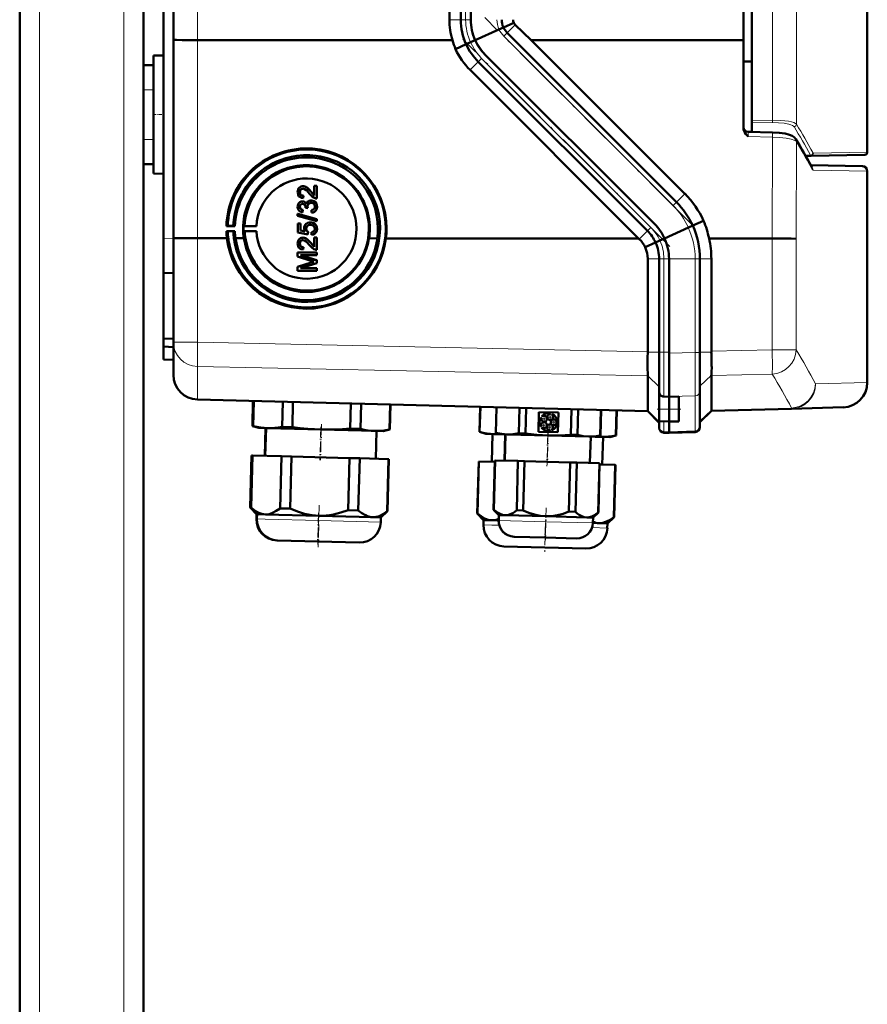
# Model space of a CAD drawing. Extents: x -1976 to 2357, y -1877 to 748.
# Tile 49 of 61: x 597 to 768, y 23 to 221. Entities that reach past the tile are written whole.
import ezdxf

# ---------------------------------------------------------------- set-up
doc = ezdxf.new("R2010")
doc.units = 0
doc.linetypes.add('DASHDOT', pattern=[18.5, 12, -3, 0.5, -3])

msp = doc.modelspace()

# ---------------------------------------------------------------- linework, layer by layer
at = {"color": 7, "linetype": 'DASHDOT', "lineweight": 18}
for p, q in [((600.57, -517.93), (600.57, 442.07)), ((617.57, -517.93), (617.57, 442.07)), ((732.17, 179.89), (690.38, 221.68)), ((727.75, 175.47), (685.96, 217.26))]:
    msp.add_line(p, q, dxfattribs=at)
at = {"color": 7, "lineweight": 50}
for p, q in [((596.57, -185.78), (596.57, 362.07)), ((744.28, 333.29), (744.28, 200.88)), ((621.57, 212.07), (621.57, 322.07)), ((627.57, 217.16), (627.57, 316.99)), ((742.56, 217.06), (742.56, 317.09)), ((683.27, 221.22), (683.27, 312.93)), ((685.57, 312.93), (685.57, 221.22)), ((687.57, 312.93), (687.57, 221.22)), ((625.57, 177.14), (625.57, 266.14)), ((767.57, 265.58), (767.57, 194.46)), ((696.23, 220.61), (694.14, 219.66)), ((693.26, 219.26), (688.45, 217.08)), ((694.14, 219.66), (693.26, 219.26)), ((729.05, 184.42), (694.91, 218.57)), ((699.78, 217.07), (696.54, 220.19)), ((627.57, 177.17), (627.57, 217.16)), ((683.88, 217.08), (632.43, 217.09)), ((686.65, 216.25), (687.53, 216.65)), ((687.53, 216.65), (688.47, 217.07)), ((742.56, 217.06), (699.78, 217.07)), ((730.74, 186.11), (699.78, 217.07)), ((742.56, 217.06), (742.56, 199.34)), ((684.51, 215.27), (686.65, 216.25)), ((623.57, 213.97), (625.57, 214.02)), ((623.57, 213.97), (625.57, 214.02)), ((623.57, 190.18), (623.57, 213.97)), ((723.22, 178.59), (689.08, 212.73)), ((724.63, 180), (690.49, 214.15)), ((724.64, 180), (690.49, 214.15)), ((744.28, 212.76), (742.56, 212.77)), ((621.57, 212.07), (623.57, 212.07)), ((621.57, 207.07), (621.57, 212.07)), ((623.57, 207.07), (623.57, 212.07)), ((721.41, 177.08), (687.42, 211.07)), ((621.57, 207.07), (621.57, 197.07)), ((623.57, 207.07), (623.57, 197.07)), ((744.28, 200.39), (744.28, 200.88)), ((744.28, 198.58), (744.28, 200.39)), ((621.57, 192.07), (621.57, 197.07)), ((623.57, 192.07), (623.57, 197.07)), ((743.54, 198.6), (744.28, 198.58)), ((743.54, 198.6), (748.45, 198.48)), ((756.22, 193.77), (755.11, 193.75)), ((767.07, 193.96), (756.22, 193.77)), ((621.57, -141.33), (621.57, 192.07)), ((621.57, 192.07), (623.57, 192.07)), ((756.15, 191.84), (766.58, 191.66)), ((623.57, 190.18), (625.57, 190.13)), ((767.56, 147.99), (767.56, 190.66)), ((653.36, 187.56), (653.37, 187.56)), ((653.71, 187.61), (653.71, 187.61)), ((656, 185.77), (656, 187.66)), ((656, 187.66), (656.49, 187.66)), ((656, 187.66), (656.01, 187.66)), ((656.01, 187.66), (656.5, 187.66)), ((656.49, 187.66), (656.49, 185.14)), ((656.49, 187.66), (656.5, 187.66)), ((656.5, 187.66), (656.5, 185.14)), ((653.09, 186.41), (653.1, 186.42)), ((653.78, 185.68), (653.73, 185.19)), ((653.73, 185.19), (653.74, 185.19)), ((653.79, 185.69), (653.74, 185.19)), ((653.78, 185.68), (653.79, 185.69)), ((655.29, 186.54), (656, 185.78)), ((655.29, 186.54), (655.29, 186.54)), ((656.49, 185.14), (656.5, 185.14)), ((653.09, 183.47), (653.1, 183.47)), ((653.34, 184.5), (653.34, 184.51)), ((653.62, 184.55), (653.63, 184.55)), ((653.68, 182.82), (653.63, 182.33)), ((653.69, 182.82), (653.64, 182.33)), ((653.68, 182.82), (653.69, 182.82)), ((654.22, 183.26), (654.23, 183.33)), ((654.67, 183.21), (654.22, 183.26)), ((654.62, 183.53), (654.62, 183.53)), ((654.67, 183.21), (654.68, 183.21)), ((654.97, 184.69), (654.98, 184.69)), ((655.34, 184.75), (655.34, 184.75)), ((656.54, 183.47), (656.55, 183.48)), ((652.64, 182.04), (652.65, 182.05)), ((652.64, 182.04), (656.49, 180.96)), ((652.64, 181.63), (652.64, 182.04)), ((656.49, 180.55), (652.64, 181.63)), ((652.65, 182.05), (656.5, 180.96)), ((653.63, 182.33), (653.64, 182.33)), ((655.46, 182.28), (655.41, 182.77)), ((655.41, 182.77), (655.42, 182.77)), ((655.76, 182.34), (655.77, 182.34)), ((656.49, 180.96), (656.49, 180.55)), ((656.49, 180.96), (656.5, 180.96)), ((656.5, 180.96), (656.5, 180.55)), ((638.26, 179.57), (638.54, 179.63)), ((639.98, 179.57), (638.26, 179.57)), ((638.54, 179.63), (639.65, 179.61)), ((639.65, 179.61), (639.98, 179.57)), ((641.7, 179.56), (641.95, 179.62)), ((644.32, 179.56), (641.7, 179.56)), ((641.95, 179.62), (644.32, 179.56)), ((652.69, 180.1), (652.7, 180.11)), ((652.69, 180.1), (653.19, 180.1)), ((652.69, 178.28), (652.69, 180.1)), ((652.7, 180.11), (653.19, 180.11)), ((653.19, 180.11), (653.19, 178.68)), ((653.19, 180.1), (653.19, 180.11)), ((653.19, 180.1), (653.19, 178.68)), ((654.37, 179.03), (654.38, 179.04)), ((654.71, 180.23), (654.72, 180.23)), ((655.17, 180.3), (655.18, 180.3)), ((656.08, 180.01), (656.08, 180.01)), ((656.49, 180.55), (656.5, 180.55)), ((656.54, 179.03), (656.55, 179.03)), ((731.46, 179.27), (726.65, 177.08)), ((732.34, 179.66), (731.46, 179.26)), ((734.52, 180.65), (732.35, 179.66)), ((625.57, 170.14), (625.57, 177.14)), ((627.57, 156.11), (627.57, 177.17)), ((632.43, 177.11), (638.38, 177.11)), ((638.54, 178.54), (638.27, 178.56)), ((638.27, 178.56), (639.98, 178.56)), ((639.65, 178.54), (638.54, 178.54)), ((639.98, 178.56), (639.65, 178.54)), ((641.79, 177.1), (640.1, 177.1)), ((641.95, 178.55), (641.7, 178.56)), ((641.7, 178.56), (644.32, 178.56)), ((644.32, 178.56), (641.95, 178.55)), ((654.67, 177.88), (652.69, 178.28)), ((653.19, 178.68), (654.18, 178.49)), ((653.19, 178.68), (654.18, 178.48)), ((653.19, 178.68), (653.19, 178.68)), ((653.36, 177.19), (653.37, 177.19)), ((653.71, 177.24), (653.71, 177.24)), ((654.72, 178.37), (654.67, 177.88)), ((654.67, 177.88), (654.68, 177.88)), ((654.73, 178.38), (654.68, 177.88)), ((654.72, 178.37), (654.73, 178.38)), ((655.46, 177.83), (655.41, 178.33)), ((655.41, 178.33), (655.42, 178.33)), ((655.78, 177.9), (655.79, 177.9)), ((656, 175.4), (656, 177.29)), ((656, 177.29), (656.49, 177.29)), ((656, 177.29), (656.01, 177.29)), ((656.01, 177.29), (656.5, 177.29)), ((656.49, 177.29), (656.49, 174.77)), ((656.49, 177.29), (656.5, 177.29)), ((656.5, 177.29), (656.5, 174.77)), ((668.73, 177.09), (667.03, 177.1)), ((670.44, 177.09), (684.86, 177.09)), ((684.86, 177.09), (721.41, 177.08)), ((721.56, 176.93), (721.41, 177.08)), ((725.74, 176.65), (726.68, 177.07)), ((735.63, 177.07), (748.38, 177.07)), ((653.09, 176.04), (653.1, 176.05)), ((653.78, 175.31), (653.73, 174.82)), ((653.79, 175.32), (653.74, 174.82)), ((653.78, 175.31), (653.79, 175.32)), ((655.29, 176.17), (656, 175.41)), ((655.29, 176.17), (655.29, 176.17)), ((722.75, 175.29), (724.85, 176.25)), ((724.85, 176.25), (725.74, 176.65)), ((652.64, 174.23), (656.49, 174.23)), ((652.64, 173.42), (652.64, 174.23)), ((652.64, 174.23), (652.65, 174.23)), ((655.3, 172.56), (652.64, 173.42)), ((652.65, 174.23), (656.5, 174.23)), ((653.24, 173.69), (656.5, 172.66)), ((653.24, 173.68), (656.49, 172.65)), ((656.49, 173.68), (653.24, 173.68)), ((653.73, 174.82), (653.74, 174.82)), ((656.49, 174.77), (656.5, 174.77)), ((656.49, 174.23), (656.49, 173.68)), ((656.49, 174.23), (656.5, 174.23)), ((656.49, 173.68), (656.5, 173.68)), ((656.5, 174.23), (656.5, 173.68)), ((723.27, 154.22), (723.27, 172.93)), ((725.57, 154.13), (725.57, 172.93)), ((727.56, 153.93), (727.56, 172.93)), ((727.57, 154.13), (727.57, 172.93)), ((733.81, 154.08), (733.81, 172.93)), ((736.1, 154.31), (736.1, 172.93)), ((652.64, 171.34), (655.35, 172.2)), ((652.64, 170.52), (652.64, 171.34)), ((652.64, 171.34), (652.65, 171.34)), ((652.65, 171.34), (655.35, 172.2)), ((656.49, 172.09), (653.24, 171.07)), ((653.24, 171.07), (656.5, 171.07)), ((653.24, 171.07), (656.49, 171.06)), ((656.49, 172.65), (656.5, 172.66)), ((656.49, 172.65), (656.49, 172.09)), ((656.49, 172.09), (656.5, 172.09)), ((656.49, 171.06), (656.5, 171.07)), ((656.49, 171.06), (656.49, 170.52)), ((656.5, 172.66), (656.5, 172.09)), ((656.5, 171.07), (656.5, 170.52)), ((627.57, 170.07), (625.57, 170.14)), ((625.57, 170.14), (625.57, 156.84)), ((656.49, 170.52), (652.64, 170.52)), ((656.49, 170.52), (656.5, 170.52)), ((625.57, 156.84), (627.57, 156.87)), ((625.57, 156.84), (625.57, 155.24)), ((625.57, 152.64), (625.57, 155.24)), ((625.57, 155.24), (627.57, 155.14)), ((627.57, 149.56), (627.57, 156.11)), ((723.27, 154.22), (723.26, 154.13)), ((725.57, 151.53), (725.57, 154.13)), ((727.56, 145.17), (727.56, 153.93)), ((727.57, 145.12), (727.57, 154.13)), ((733.81, 146.29), (733.81, 154.08)), ((736.1, 154.31), (736.1, 154.13)), ((625.57, 152.64), (627.57, 152.57)), ((725.57, 149.09), (725.57, 151.53)), ((723.26, 149.37), (723.27, 149.35)), ((723.27, 149.35), (723.27, 142.32)), ((725.57, 147.22), (725.57, 149.09)), ((736.1, 142.43), (736.1, 149.44)), ((725.57, 146.17), (725.57, 147.22)), ((725.57, 142.62), (725.57, 146.17)), ((726.53, 145.15), (727.57, 145.12)), ((727.56, 145.12), (729.56, 145.18)), ((727.56, 145.12), (727.56, 145.17)), ((727.56, 145.12), (727.56, 142.62)), ((727.57, 142.62), (727.57, 145.12)), ((729.56, 142.62), (729.56, 145.18)), ((733.81, 139.22), (733.81, 146.29)), ((723.27, 142.19), (632.43, 144.57)), ((643.5, 139.22), (643.63, 144.27)), ((643.5, 139.22), (643.63, 144.27)), ((643.5, 139.22), (643.63, 144.27)), ((643.55, 139.22), (643.69, 144.27)), ((643.56, 139.22), (643.69, 144.27)), ((643.61, 139.22), (643.74, 144.27)), ((643.62, 139.22), (643.75, 144.27)), ((643.67, 139.22), (643.8, 144.27)), ((649.51, 139.07), (649.65, 144.11)), ((651.57, 139.01), (651.7, 144.06)), ((663.26, 138.71), (663.39, 143.76)), ((665.31, 138.65), (665.44, 143.7)), ((671.16, 138.5), (671.29, 143.55)), ((671.21, 138.5), (671.34, 143.55)), ((689.31, 138.02), (689.44, 143.07)), ((689.36, 138.02), (689.5, 143.07)), ((692.59, 137.87), (692.73, 142.99)), ((692.62, 137.87), (692.75, 142.99)), ((692.65, 137.87), (692.78, 142.99)), ((697.23, 137.75), (697.37, 142.87)), ((698.58, 137.71), (698.71, 142.83)), ((701.2, 138.08), (701.3, 142.04)), ((701.3, 142.04), (705.26, 141.94)), ((701.92, 141.24), (702.03, 141.16)), ((703.61, 141.63), (703.66, 141.76)), ((704, 141.64), (703.95, 141.51)), ((705.26, 141.94), (705.16, 137.98)), ((707.75, 137.47), (707.89, 142.59)), ((709.1, 137.44), (709.23, 142.55)), ((713.68, 137.32), (713.82, 142.43)), ((713.71, 137.32), (713.85, 142.43)), ((716.85, 137.3), (716.98, 142.35)), ((716.9, 137.3), (717.04, 142.35)), ((723.27, 142.19), (725.57, 139.89)), ((725.57, 142.62), (725.57, 140.19)), ((727.56, 140.12), (727.56, 142.62)), ((727.57, 140.12), (727.57, 142.62)), ((729.56, 142.62), (729.56, 140.16)), ((736.1, 142.3), (733.81, 140.01)), ((736.1, 142.3), (752.3, 142.72)), ((736.1, 142.43), (736.1, 142.42)), ((762.69, 143), (752.3, 142.72)), ((644.79, 138.84), (643.5, 139.22)), ((643.5, 139.22), (643.55, 139.22)), ((644.79, 138.84), (643.5, 139.22)), ((643.6, 139.21), (643.55, 139.22)), ((643.56, 139.22), (643.61, 139.22)), ((644.85, 138.84), (643.56, 139.22)), ((643.65, 139.21), (643.61, 139.22)), ((643.62, 139.22), (643.67, 139.22)), ((644.91, 138.84), (643.62, 139.22)), ((701.65, 139.14), (701.77, 139.22)), ((701.81, 140.87), (701.7, 140.96)), ((705.01, 139.78), (704.88, 139.79)), ((704.89, 140.15), (705.02, 140.14)), ((725.57, 139.07), (725.57, 140.19)), ((725.57, 140.19), (727.57, 140.12)), ((729.56, 140.16), (727.56, 140.12)), ((727.56, 138.06), (727.56, 140.12)), ((727.57, 138.06), (727.57, 140.12)), ((733.81, 139.01), (733.81, 139.22)), ((644.85, 138.84), (644.79, 138.84)), ((644.91, 138.84), (644.85, 138.84)), ((646.58, 138.79), (644.91, 138.84)), ((646.14, 138.8), (645.99, 133.21)), ((646.14, 138.8), (646, 133.21)), ((646.14, 138.8), (646, 133.21)), ((646.2, 138.8), (646.05, 133.21)), ((646.26, 138.8), (646.11, 133.2)), ((657.4, 138.51), (646.58, 138.79)), ((649.51, 139.07), (651.57, 139.01)), ((668.23, 138.23), (657.4, 138.51)), ((663.26, 138.71), (665.31, 138.65)), ((669.9, 138.18), (668.23, 138.23)), ((668.55, 138.22), (668.4, 132.62)), ((669.9, 138.18), (671.21, 138.5)), ((671.16, 138.5), (671.21, 138.5)), ((689.31, 138.02), (689.36, 138.02)), ((690.6, 137.64), (689.31, 138.02)), ((692.28, 137.6), (690.6, 137.64)), ((691.95, 137.61), (691.81, 132.01)), ((693.66, 137.56), (692.28, 137.6)), ((692.59, 137.87), (692.62, 137.87)), ((693.63, 137.56), (692.59, 137.87)), ((692.62, 137.87), (692.65, 137.87)), ((693.66, 137.56), (692.62, 137.87)), ((693.66, 137.56), (693.63, 137.56)), ((694.93, 137.53), (693.66, 137.56)), ((694.53, 137.54), (694.39, 132.24)), ((694.56, 137.54), (694.42, 132.24)), ((703.16, 137.31), (694.93, 137.53)), ((697.23, 137.75), (698.58, 137.71)), ((705.16, 137.98), (701.2, 138.08)), ((701.97, 138.93), (701.85, 138.85)), ((711.38, 137.1), (703.16, 137.31)), ((703.57, 138.24), (703.53, 138.38)), ((703.87, 138.48), (703.91, 138.34)), ((707.75, 137.47), (709.1, 137.44)), ((712.65, 137.06), (713.71, 137.32)), ((713.68, 137.32), (713.71, 137.32)), ((715.59, 136.99), (716.9, 137.3)), ((716.85, 137.3), (716.9, 137.3)), ((725.57, 138.86), (725.57, 139.07)), ((726.53, 137.86), (727.57, 137.82)), ((727.56, 137.83), (727.56, 138.06)), ((732.85, 138.01), (727.56, 137.83)), ((727.57, 137.82), (727.57, 138.06)), ((712.65, 137.06), (711.38, 137.1)), ((711.76, 137.09), (711.62, 131.79)), ((713.92, 137.03), (712.66, 137.06)), ((715.59, 136.99), (713.92, 137.03)), ((714.25, 137.02), (714.1, 131.42)), ((643.07, 122.77), (643.35, 133.28)), ((643.07, 122.77), (643.35, 133.28)), ((643.07, 122.77), (643.35, 133.28)), ((643.4, 133.27), (643.12, 122.77)), ((643.13, 122.77), (643.4, 133.27)), ((643.46, 133.27), (643.18, 122.77)), ((643.19, 122.77), (643.46, 133.27)), ((643.51, 133.27), (643.24, 122.77)), ((643.4, 133.27), (643.35, 133.28)), ((643.46, 133.27), (643.4, 133.27)), ((643.4, 133.27), (643.4, 133.27)), ((643.51, 133.27), (643.46, 133.27)), ((643.51, 133.27), (649.36, 133.12)), ((649.36, 133.12), (649.08, 122.61)), ((651.41, 133.06), (649.36, 133.12)), ((651.41, 133.06), (651.14, 122.56)), ((651.41, 133.06), (663.1, 132.76)), ((663.1, 132.76), (662.83, 122.25)), ((665.16, 132.71), (663.1, 132.76)), ((665.16, 132.71), (664.88, 122.2)), ((665.16, 132.71), (671, 132.55)), ((671, 132.55), (670.73, 122.05)), ((670.78, 122.05), (671.05, 132.55)), ((671.05, 132.55), (671, 132.55)), ((688.88, 121.57), (689.16, 132.08)), ((689.21, 132.08), (688.93, 121.57)), ((689.21, 132.08), (689.16, 132.08)), ((689.21, 132.08), (692.44, 131.99)), ((692.18, 122.33), (692.45, 132.29)), ((692.21, 122.33), (692.47, 132.29)), ((692.5, 132.29), (692.24, 122.33)), ((692.47, 132.29), (692.45, 132.29)), ((692.5, 132.29), (692.47, 132.29)), ((692.5, 132.29), (697.09, 132.17)), ((697.09, 132.17), (696.83, 122.21)), ((698.43, 132.13), (697.09, 132.17)), ((698.43, 132.13), (698.17, 122.18)), ((698.43, 132.13), (707.61, 131.89)), ((707.61, 131.89), (707.35, 121.94)), ((708.95, 131.86), (707.61, 131.89)), ((708.95, 131.86), (708.69, 121.9)), ((708.95, 131.86), (713.54, 131.74)), ((713.54, 131.74), (713.28, 121.78)), ((713.31, 121.78), (713.57, 131.74)), ((713.57, 131.74), (713.54, 131.74)), ((713.56, 131.44), (716.7, 131.36)), ((716.7, 131.36), (716.42, 120.85)), ((716.47, 120.85), (716.75, 131.35)), ((716.75, 131.35), (716.7, 131.36)), ((644.34, 121.44), (643.07, 122.77)), ((643.07, 122.77), (643.12, 122.77)), ((644.34, 121.44), (643.07, 122.77)), ((644.34, 121.44), (643.07, 122.77)), ((643.16, 122.73), (643.12, 122.77)), ((643.13, 122.77), (643.18, 122.77)), ((644.39, 121.44), (643.13, 122.77)), ((643.22, 122.73), (643.18, 122.77)), ((643.19, 122.77), (643.24, 122.77)), ((644.45, 121.43), (643.19, 122.77)), ((644.34, 121.44), (644.31, 120.49)), ((644.34, 121.44), (644.31, 120.49)), ((644.34, 121.44), (644.31, 120.49)), ((644.4, 121.44), (644.34, 121.44)), ((644.39, 121.44), (644.37, 120.48)), ((644.45, 121.43), (644.39, 121.44)), ((644.45, 121.43), (644.43, 120.48)), ((646.13, 121.39), (644.45, 121.43)), ((656.95, 121.11), (646.13, 121.39)), ((649.08, 122.61), (651.14, 122.56)), ((662.83, 122.25), (664.88, 122.2)), ((669.44, 120.78), (670.78, 122.05)), ((670.73, 122.05), (670.78, 122.05)), ((688.88, 121.57), (688.93, 121.57)), ((690.15, 120.24), (688.88, 121.57)), ((692.18, 122.33), (692.21, 122.33)), ((693.21, 121.26), (692.18, 122.33)), ((692.21, 122.33), (692.24, 122.33)), ((693.23, 121.26), (692.21, 122.33)), ((693.21, 121.26), (693.18, 120.17)), ((693.23, 121.26), (693.21, 120.17)), ((693.23, 121.26), (693.21, 121.26)), ((694.51, 121.22), (693.23, 121.26)), ((702.73, 121.01), (694.51, 121.22)), ((696.83, 122.21), (698.17, 122.18)), ((707.35, 121.94), (708.69, 121.9)), ((712.23, 120.76), (713.31, 121.78)), ((713.28, 121.78), (713.31, 121.78)), ((667.77, 120.82), (656.95, 121.11)), ((669.44, 120.78), (667.77, 120.82)), ((669.44, 120.78), (669.42, 119.83)), ((690.15, 120.24), (690.12, 119.29)), ((691.82, 120.19), (690.15, 120.24)), ((693.18, 120.16), (691.82, 120.19)), ((710.96, 120.79), (702.73, 121.01)), ((712.23, 120.76), (710.96, 120.79)), ((712.23, 120.76), (712.2, 119.67)), ((713.46, 119.63), (712.2, 119.66)), ((715.14, 119.58), (713.46, 119.63)), ((715.14, 119.58), (715.11, 118.63)), ((715.14, 119.58), (716.47, 120.85)), ((716.42, 120.85), (716.47, 120.85)), ((648.5, 116.14), (648.44, 116.14)), ((648.55, 116.13), (648.5, 116.14)), ((665.07, 115.7), (648.56, 116.13)), ((696.32, 116.88), (696.29, 116.88)), ((702.62, 116.72), (696.32, 116.88)), ((708.92, 116.55), (702.62, 116.72)), ((710.76, 114.5), (694.25, 114.94))]:
    msp.add_line(p, q, dxfattribs=at)
at = {"color": 7, "lineweight": 18}
for p, q in [((600.57, -185.78), (600.57, 362.07)), ((617.57, -185.78), (617.57, 362.07)), ((753.27, 334.05), (753.27, 200.12)), ((748.41, 200.94), (748.41, 333.23)), ((632.43, 217.09), (632.43, 317.06)), ((686.53, 312.93), (686.53, 221.22)), ((683.27, 221.22), (685.57, 221.22)), ((686.53, 221.22), (685.57, 221.22)), ((686.53, 221.22), (687.57, 221.22)), ((694.14, 219.66), (694.14, 219.66)), ((694.23, 217.88), (694.91, 218.57)), ((696.54, 220.19), (694.91, 218.57)), ((632.43, 177.11), (632.43, 217.09)), ((728.37, 183.74), (694.23, 217.88)), ((686.65, 216.25), (686.65, 216.25)), ((687.42, 211.07), (689.08, 212.73)), ((689.76, 213.41), (689.08, 212.73)), ((723.9, 179.27), (689.76, 213.41)), ((621.57, 207.07), (623.57, 207.07)), ((744.28, 200.88), (748.41, 200.94)), ((748.41, 200.45), (744.28, 200.39)), ((621.57, 197.07), (623.57, 197.07)), ((748.45, 197.51), (743.54, 197.63)), ((748.38, 177.07), (748.45, 197.51)), ((753.27, 196.62), (753.2, 177)), ((756.09, 193.89), (755.04, 193.88)), ((756.71, 194.27), (767.57, 194.46)), ((756.35, 191.47), (756.34, 191.5)), ((767.56, 190.66), (756.63, 190.85)), ((730.74, 186.11), (729.05, 184.42)), ((728.37, 183.74), (729.05, 184.42)), ((723.9, 179.27), (723.22, 178.59)), ((732.35, 179.66), (732.34, 179.66)), ((625.57, 177.14), (627.57, 177.07)), ((632.43, 156.11), (632.43, 177.11)), ((721.56, 176.93), (723.22, 178.59)), ((748.38, 154.57), (748.38, 177.07)), ((753.2, 177), (753.2, 154.57)), ((724.85, 176.25), (724.85, 176.25)), ((723.27, 172.93), (725.57, 172.93)), ((725.57, 172.93), (726.53, 172.93)), ((726.53, 172.93), (727.57, 172.93)), ((726.53, 172.93), (726.53, 154.13)), ((732.85, 172.93), (727.56, 172.93)), ((732.85, 172.93), (733.81, 172.93)), ((732.85, 154.08), (732.85, 172.93)), ((736.1, 172.93), (733.81, 172.93)), ((632.43, 156.11), (627.57, 156.11)), ((632.43, 156.11), (723.27, 154.22)), ((723.26, 154.13), (725.57, 154.13)), ((726.53, 154.13), (725.57, 154.13)), ((726.53, 154.13), (727.57, 154.13)), ((726.53, 145.15), (726.53, 154.13)), ((727.56, 153.93), (732.85, 154.08)), ((733.81, 154.08), (732.85, 154.08)), ((736.1, 154.13), (733.81, 154.13)), ((748.38, 154.57), (736.1, 154.31)), ((748.38, 154.57), (753.2, 154.57)), ((723.27, 149.35), (632.43, 151.24)), ((632.43, 151.24), (632.43, 144.69)), ((723.26, 149.37), (725.57, 147.13)), ((736.1, 149.48), (733.81, 147.25)), ((736.1, 149.44), (748.38, 149.7)), ((757.14, 147.72), (767.56, 147.99)), ((726.53, 145.15), (727.57, 145.12)), ((726.53, 145.15), (726.53, 145.15)), ((732.85, 145.31), (727.56, 145.17)), ((732.85, 138.24), (732.85, 145.31)), ((632.43, 144.69), (723.27, 142.32)), ((632.43, 144.69), (632.43, 144.57)), ((723.27, 142.31), (725.57, 140.07)), ((725.57, 142.62), (727.57, 142.62)), ((729.56, 142.62), (727.56, 142.62)), ((736.1, 142.42), (733.81, 140.19)), ((752.3, 142.85), (736.1, 142.43)), ((752.3, 142.72), (752.3, 142.85)), ((726.53, 138.1), (726.53, 140.16)), ((726.53, 138.1), (727.57, 138.06)), ((726.53, 137.86), (726.53, 138.1)), ((732.85, 138.24), (727.56, 138.06)), ((732.85, 138.01), (732.85, 138.24)), ((644.37, 120.48), (644.31, 120.49)), ((644.43, 120.48), (644.37, 120.48)), ((646.1, 120.44), (644.43, 120.48)), ((656.92, 120.16), (646.1, 120.44)), ((669.42, 119.83), (656.92, 120.16)), ((691.8, 119.24), (690.12, 119.29)), ((693.3, 119.2), (691.8, 119.24)), ((693.21, 120.17), (693.18, 120.17)), ((702.7, 119.92), (693.21, 120.17)), ((712.2, 119.67), (702.7, 119.92)), ((715.11, 118.63), (712.03, 118.71))]:
    msp.add_line(p, q, dxfattribs=at)
at = {"color": 7, "linetype": 'DASHDOT', "lineweight": 18, "ltscale": 0.060001}
for p, q in [((621.37, 207.07), (623.77, 207.07)), ((621.37, 197.07), (623.77, 197.07))]:
    msp.add_line(p, q, dxfattribs=at)
at = {"color": 7, "linetype": 'DASHDOT', "lineweight": 18, "ltscale": 0.059999}
msp.add_line((623.37, 202.07), (625.77, 202.07), dxfattribs=at)
at = {"color": 7, "linetype": 'DASHDOT', "lineweight": 18, "ltscale": 0.039}
for p, q in [((702.37, 141.45), (702.37, 139.89)), ((703.59, 141.81), (703.59, 140.25)), ((703.12, 139.4), (701.56, 139.4)), ((703.15, 140.67), (701.59, 140.67)), ((702.34, 140.18), (702.34, 138.62)), ((704.37, 141.03), (702.81, 141.03)), ((705.09, 139.98), (703.53, 139.98)), ((703.54, 139.76), (703.54, 138.2)), ((704.31, 140.76), (704.31, 139.2)), ((704.32, 138.98), (702.76, 138.98))]:
    msp.add_line(p, q, dxfattribs=at)
at = {"color": 7, "linetype": 'DASHDOT', "lineweight": 18, "ltscale": 0.119882}
msp.add_line((725.17, 142.62), (729.96, 142.62), dxfattribs=at)
at = {"color": 7, "linetype": 'DASHDOT', "lineweight": 18, "ltscale": 0.183048}
msp.add_line((657.43, 139.62), (657.24, 132.3), dxfattribs=at)
at = {"color": 7, "linetype": 'DASHDOT', "lineweight": 18, "ltscale": 0.168015}
for p, q in [((657.3, 139.07), (657.13, 132.35)), ((703.11, 137.87), (702.94, 131.15))]:
    msp.add_line(p, q, dxfattribs=at)
at = {"color": 7, "linetype": 'DASHDOT', "lineweight": 18, "ltscale": 0.168016}
msp.add_line((657.36, 139.07), (657.18, 132.35), dxfattribs=at)
at = {"color": 7, "linetype": 'DASHDOT', "lineweight": 18, "ltscale": 0.159014}
msp.add_line((703.14, 137.84), (702.98, 131.48), dxfattribs=at)
at = {"color": 7, "linetype": 'DASHDOT', "lineweight": 18, "ltscale": 0.171051}
msp.add_line((703.18, 138.28), (703, 131.44), dxfattribs=at)
at = {"color": 7, "linetype": 'DASHDOT', "lineweight": 18, "ltscale": 0.212292}
msp.add_line((657, 123.27), (656.78, 114.78), dxfattribs=at)
at = {"color": 7, "linetype": 'DASHDOT', "lineweight": 18, "ltscale": 0.159002}
msp.add_line((656.85, 121.64), (656.68, 115.28), dxfattribs=at)
at = {"color": 7, "linetype": 'DASHDOT', "lineweight": 18, "ltscale": 0.168715}
msp.add_line((702.78, 122.74), (702.6, 115.99), dxfattribs=at)
at = {"color": 7, "linetype": 'DASHDOT', "lineweight": 18, "ltscale": 0.133699}
msp.add_line((656.88, 120.71), (656.74, 115.37), dxfattribs=at)
at = {"color": 7, "linetype": 'DASHDOT', "lineweight": 18, "ltscale": 0.143425}
msp.add_line((702.63, 119.55), (702.48, 113.81), dxfattribs=at)
at = {"color": 7, "linetype": 'DASHDOT', "lineweight": 18, "ltscale": 0.100908}
msp.add_line((702.69, 120.34), (702.58, 116.3), dxfattribs=at)
at = {"color": 7, "lineweight": 50}
for points in [[(627.57, 217.16), (627.57, 217.16), (627.57, 217.16), (627.57, 217.16), (627.64, 217.15), (628.2, 217.13), (629.36, 217.11), (632.43, 217.09)], [(690.49, 214.15), (690.01, 214.66), (689.57, 215.21), (689.17, 215.79), (688.8, 216.42), (688.47, 217.07)], [(743.54, 197.63), (743.05, 198.15), (742.84, 198.44), (742.7, 198.72), (742.6, 199.02), (742.56, 199.34)], [(753.14, 197.14), (752.84, 197.49), (752.42, 197.77), (751.86, 198), (751, 198.22), (749.8, 198.4), (748.45, 198.48)], [(669.26, 179.08), (669.19, 180.48), (668.99, 181.88), (668.79, 182.79), (668.47, 183.84), (667.96, 185.14), (667.55, 185.99), (667.08, 186.81), (666.26, 188.02), (665.52, 188.91), (664.99, 189.48), (664.42, 190.03), (663.56, 190.76), (662.68, 191.39), (661.66, 192.01), (660.53, 192.58), (659.94, 192.83), (658.61, 193.29), (657.24, 193.62), (656.31, 193.77), (655.07, 193.88), (653.81, 193.88), (652.48, 193.76), (651.4, 193.57), (650.26, 193.28), (649.3, 192.97), (648.36, 192.58), (647.7, 192.26), (647.01, 191.88), (646.09, 191.31), (645.23, 190.67), (644.41, 189.96), (643.41, 188.95), (642.8, 188.23), (642.25, 187.47), (641.56, 186.36), (641.45, 186.17), (640.87, 184.97), (640.39, 183.73), (640.02, 182.38), (639.81, 181.29), (639.75, 180.83), (639.65, 179.61)], [(652.64, 186.43), (652.67, 186.71), (652.72, 186.92), (652.81, 187.12), (653, 187.34), (653.23, 187.5), (653.36, 187.56)], [(653.52, 187.09), (653.37, 187.01), (653.19, 186.82), (653.1, 186.58), (653.09, 186.41)], [(653.52, 187.09), (653.37, 187.01), (653.23, 186.87), (653.15, 186.72), (653.1, 186.42)], [(653.71, 187.61), (654, 187.58), (654.34, 187.44), (654.6, 187.26), (655.01, 186.87), (655.29, 186.54)], [(653.71, 187.61), (653.9, 187.59), (654.28, 187.47), (654.61, 187.25), (654.9, 186.98), (655.29, 186.54)], [(655.05, 186.08), (654.47, 186.72), (654.34, 186.84), (654.05, 187.03), (653.71, 187.12)], [(653.73, 185.19), (653.37, 185.27), (653.05, 185.44), (652.91, 185.57), (652.73, 185.89), (652.65, 186.25), (652.64, 186.43)], [(653.09, 186.41), (653.15, 186.08), (653.27, 185.89), (653.45, 185.75), (653.67, 185.69), (653.78, 185.68)], [(653.1, 186.42), (653.12, 186.2), (653.18, 186.03), (653.35, 185.82), (653.6, 185.71), (653.79, 185.69)], [(656.15, 185.19), (655.89, 185.31), (655.54, 185.55), (655.05, 186.08)], [(655.29, 186.54), (655.69, 186.06), (656, 185.77)], [(652.64, 183.45), (652.67, 183.72), (652.82, 184.1), (652.94, 184.26), (653.1, 184.39), (653.34, 184.5)], [(653.63, 182.33), (653.32, 182.42), (653.03, 182.58), (652.81, 182.83), (652.68, 183.13), (652.64, 183.45)], [(653.46, 184.03), (653.27, 183.92), (653.14, 183.75), (653.09, 183.54), (653.09, 183.47)], [(653.09, 183.47), (653.11, 183.28), (653.25, 183.02), (653.41, 182.91), (653.68, 182.82)], [(653.46, 184.03), (653.26, 183.9), (653.13, 183.69), (653.1, 183.47)], [(653.1, 183.47), (653.12, 183.28), (653.19, 183.11), (653.32, 182.97), (653.48, 182.88), (653.69, 182.82)], [(653.62, 184.55), (653.82, 184.53), (654, 184.45), (654.16, 184.34), (654.34, 184.11), (654.39, 184.02)], [(653.63, 184.55), (653.82, 184.53), (654.01, 184.46), (654.17, 184.35), (654.3, 184.2), (654.39, 184.04)], [(654.23, 183.33), (654.21, 183.54), (654.09, 183.83), (653.94, 183.98), (653.84, 184.02), (653.64, 184.05)], [(654.39, 184.02), (654.44, 184.2), (654.59, 184.44), (654.73, 184.56), (654.97, 184.69)], [(655.09, 184.22), (654.94, 184.14), (654.74, 183.95), (654.63, 183.67), (654.62, 183.53)], [(655.09, 184.21), (654.93, 184.14), (654.79, 184.02), (654.69, 183.87), (654.62, 183.62), (654.62, 183.53)], [(656.1, 183.49), (656.09, 183.61), (656.03, 183.85), (655.88, 184.04), (655.68, 184.18), (655.45, 184.24), (655.33, 184.25)], [(655.34, 184.75), (655.73, 184.69), (655.96, 184.58), (656.17, 184.42), (656.33, 184.23), (656.5, 183.87), (656.55, 183.48)], [(655.34, 184.75), (655.53, 184.73), (655.9, 184.61), (656.21, 184.37), (656.43, 184.04), (656.53, 183.66), (656.54, 183.47)], [(655.59, 182.82), (655.81, 182.92), (655.97, 183.06), (656.08, 183.31), (656.1, 183.49)], [(656.54, 183.47), (656.51, 183.18), (656.42, 182.9), (656.25, 182.66), (656.02, 182.47), (655.76, 182.34)], [(656.55, 183.48), (656.51, 183.13), (656.42, 182.9), (656.28, 182.69), (656.01, 182.45), (655.77, 182.34)], [(653.93, 179.17), (653.96, 179.45), (654.07, 179.71), (654.24, 179.94), (654.46, 180.11), (654.71, 180.23)], [(654.18, 178.48), (654.03, 178.74), (653.94, 179.02), (653.93, 179.17)], [(654.85, 179.75), (654.6, 179.62), (654.48, 179.48), (654.41, 179.31), (654.37, 179.03)], [(654.37, 179.03), (654.42, 178.73), (654.54, 178.53), (654.72, 178.37)], [(654.85, 179.76), (654.62, 179.63), (654.49, 179.48), (654.41, 179.29), (654.38, 179.04)], [(654.38, 179.04), (654.39, 178.88), (654.5, 178.59), (654.73, 178.38)], [(655.17, 180.3), (655.46, 180.28), (655.83, 180.16), (656.08, 180.01)], [(655.18, 180.3), (655.38, 180.29), (655.75, 180.2), (656.08, 180.01)], [(656.1, 179.03), (656.06, 179.3), (655.93, 179.53), (655.83, 179.62), (655.59, 179.75), (655.33, 179.8), (655.2, 179.81)], [(655.62, 178.37), (655.78, 178.45), (655.92, 178.55), (656.03, 178.69), (656.08, 178.86), (656.1, 179.03)], [(656.54, 179.03), (656.52, 178.74), (656.42, 178.46), (656.26, 178.21), (656.04, 178.02), (655.78, 177.9)], [(656.55, 179.03), (656.51, 178.68), (656.36, 178.33), (656.09, 178.05), (655.79, 177.9)], [(656.08, 180.01), (656.25, 179.86), (656.38, 179.68), (656.48, 179.47), (656.54, 179.25), (656.55, 179.03)], [(656.08, 180.01), (656.31, 179.77), (656.43, 179.57), (656.51, 179.36), (656.54, 179.03)], [(627.57, 177.17), (627.57, 177.17), (627.57, 177.17), (627.57, 177.17), (627.64, 177.16), (628.2, 177.14), (629.36, 177.12), (632.43, 177.11)], [(652.64, 176.05), (652.67, 176.34), (652.72, 176.55), (652.81, 176.74), (653, 176.97), (653.23, 177.13), (653.36, 177.19)], [(653.71, 177.24), (654, 177.21), (654.34, 177.07), (654.6, 176.89), (655.01, 176.49), (655.29, 176.17)], [(653.71, 177.24), (653.9, 177.22), (654.28, 177.1), (654.61, 176.88), (654.9, 176.61), (655.29, 176.17)], [(753.2, 177), (752.2, 177.04), (750.09, 177.06)], [(653.73, 174.82), (653.37, 174.89), (653.05, 175.07), (652.91, 175.2), (652.73, 175.52), (652.65, 175.88), (652.64, 176.05)], [(653.52, 176.72), (653.37, 176.64), (653.19, 176.45), (653.1, 176.21), (653.09, 176.04)], [(653.09, 176.04), (653.15, 175.71), (653.27, 175.52), (653.45, 175.38), (653.67, 175.32), (653.78, 175.31)], [(653.52, 176.72), (653.37, 176.63), (653.23, 176.5), (653.15, 176.35), (653.1, 176.05)], [(653.1, 176.05), (653.12, 175.82), (653.18, 175.65), (653.35, 175.45), (653.6, 175.34), (653.79, 175.32)], [(655.05, 175.71), (654.47, 176.35), (654.34, 176.47), (654.05, 176.66), (653.71, 176.75)], [(656.15, 174.82), (655.89, 174.94), (655.54, 175.18), (655.05, 175.71)], [(655.29, 176.17), (655.69, 175.69), (656, 175.4)], [(723.23, 151.11), (723.26, 149.51), (723.26, 149.37)], [(736.17, 151.2), (736.14, 149.99), (736.1, 149.48)], [(646.58, 138.79), (645.86, 138.83), (645.13, 138.92), (644.41, 139.05), (643.67, 139.22)], [(649.51, 139.07), (648.77, 138.93), (648.04, 138.84), (647.31, 138.8), (646.58, 138.79)], [(657.4, 138.51), (656.04, 138.57), (654.68, 138.66), (653.14, 138.81), (651.57, 139.01)], [(663.26, 138.71), (661.68, 138.59), (660.13, 138.52), (658.77, 138.49), (657.4, 138.51)], [(668.23, 138.23), (667.5, 138.27), (666.78, 138.35), (666.05, 138.48), (665.31, 138.65)], [(671.16, 138.5), (670.41, 138.37), (669.68, 138.28), (668.95, 138.23), (668.23, 138.23)], [(692.28, 137.6), (691.55, 137.64), (690.83, 137.72), (690.1, 137.85), (689.36, 138.02)], [(694.93, 137.53), (693.8, 137.63), (692.65, 137.87)], [(697.23, 137.75), (696.07, 137.57), (694.93, 137.53)], [(703.16, 137.31), (700.88, 137.44), (698.58, 137.71)], [(707.75, 137.47), (705.44, 137.32), (703.16, 137.31)], [(711.38, 137.1), (710.25, 137.2), (709.1, 137.44)], [(713.68, 137.32), (712.52, 137.14), (711.38, 137.1)], [(716.85, 137.3), (716.11, 137.17), (715.37, 137.08), (714.65, 137.03), (713.92, 137.03)], [(646.13, 121.39), (645.76, 121.42), (645.39, 121.5), (645.03, 121.61), (644.67, 121.77), (643.95, 122.2), (643.24, 122.77)], [(649.08, 122.61), (648.34, 122.08), (647.6, 121.69), (647.24, 121.56), (646.87, 121.46), (646.5, 121.4), (646.13, 121.39)], [(656.95, 121.11), (656.23, 121.15), (655.51, 121.23), (654.76, 121.36), (654.02, 121.53), (652.58, 121.97), (651.14, 122.56)], [(662.83, 122.25), (661.36, 121.74), (659.9, 121.37), (659.15, 121.24), (658.39, 121.15), (657.67, 121.11), (656.95, 121.11)], [(667.77, 120.82), (667.4, 120.86), (667.03, 120.93), (666.67, 121.05), (666.31, 121.2), (665.59, 121.63), (664.88, 122.2)], [(670.73, 122.05), (669.99, 121.52), (669.25, 121.13), (668.88, 120.99), (668.51, 120.89), (668.14, 120.84), (667.77, 120.82)], [(691.82, 120.19), (691.45, 120.23), (691.09, 120.3), (690.72, 120.42), (690.36, 120.57), (689.64, 121), (688.93, 121.57)], [(694.51, 121.22), (693.99, 121.29), (693.49, 121.47), (692.99, 121.74), (692.61, 122.01), (692.24, 122.33)], [(696.83, 122.21), (696.44, 121.91), (696.05, 121.66), (695.54, 121.41), (695.02, 121.26), (694.51, 121.22)], [(702.73, 121.01), (701.57, 121.11), (700.43, 121.34), (699.3, 121.7), (698.17, 122.18)], [(707.35, 121.94), (706.19, 121.52), (705.04, 121.22), (703.89, 121.05), (702.73, 121.01)], [(710.96, 120.79), (710.44, 120.86), (709.94, 121.04), (709.44, 121.31), (709.06, 121.58), (708.69, 121.9)], [(713.28, 121.78), (712.89, 121.48), (712.5, 121.23), (711.99, 120.98), (711.47, 120.83), (710.96, 120.79)], [(716.42, 120.85), (715.68, 120.32), (714.94, 119.93), (714.57, 119.79), (714.21, 119.7), (713.84, 119.64), (713.46, 119.63)]]:
    msp.add_lwpolyline(points, dxfattribs=at)
at = {"color": 7, "lineweight": 18}
for points in [[(689.76, 213.41), (689.23, 213.98), (688.74, 214.59), (688.3, 215.23), (687.89, 215.93), (687.53, 216.65)], [(748.41, 200.94), (750.09, 200.9), (750.9, 200.83), (751.65, 200.72), (752.24, 200.6), (752.73, 200.46), (753.07, 200.29), (753.27, 200.12)], [(752.78, 199.63), (752.67, 199.76), (752.49, 199.88), (752.17, 200.02), (751.75, 200.15), (750.78, 200.32), (749.63, 200.43), (748.41, 200.45)], [(743.54, 198.6), (743.54, 198.6), (743.54, 198.6), (743.53, 198.58), (743.53, 198.44), (743.54, 197.63)], [(753.27, 196.62), (753.14, 196.75), (752.92, 196.87), (752.22, 197.1), (751.17, 197.3), (749.88, 197.44), (748.45, 197.51)], [(732.85, 154.08), (732.86, 147.54), (732.85, 145.31)], [(748.38, 149.7), (748.4, 149.99), (748.41, 150.93), (748.38, 154.57)]]:
    msp.add_lwpolyline(points, dxfattribs=at)
at = {"color": 7, "lineweight": 50}
for centre, radius, start, end in [((697.57, 221.22), 14.3, 180.0034, 196.8325), ((697.5, 221.21), 11.93, 179.9912, 204.6124), ((697.69, 221.22), 10.13, 180.0163, 204.1522), ((697.43, 221.21), 9.87, 179.9823, 204.7977), ((697.63, 221.22), 3.82, 180.0245, 204.0528), ((697.55, 221.22), 1.45, 179.9327, 204.6586), ((697.58, 221.26), 1.49, 205.8875, 225.8639), ((697.62, 221.27), 3.83, 204.8681, 225.0152), ((697.51, 220.81), 14.14, 195.3191, 203.0612), ((697.68, 221.34), 10.17, 204.788, 225.0057), ((697.57, 221.22), 14.36, 204.4878, 225.001), ((697.5, 221.15), 11.91, 204.3336, 224.9966), ((743.56, 199.6), 1, 179.9993, 268.6437), ((743.56, 199.6), 1, 180.0021, 268.6398), ((650.21, 135.06), 120.2, 27.9904, 31.0953), ((654.4, 179.1), 16.14, 85.5889, 178.3371), ((654.4, 179.08), 16.17, 359.9435, 85.585), ((654.4, 179.01), 14.43, 85.0659, 177.7672), ((654.4, 178.99), 14.45, 0.312, 85.0622), ((652.66, 136.41), 117.4, 28.1721, 29.2356), ((767.07, 194.46), 0.5, 270.9986, 359.9999), ((654.4, 179.1), 12.77, 89.9766, 180.1277), ((654.48, 179.09), 12.54, 77.7341, 177.5936), ((654.4, 179.07), 12.79, 359.9426, 89.9664), ((654.47, 179.09), 12.55, 359.9975, 77.7221), ((766.56, 190.66), 1, 0, 89.0007), ((654.48, 179.09), 15.95, 133.5303, 178.0404), ((653.7, 186.53), 1.08, 89.4465, 108.1247), ((653.7, 186.53), 1.08, 89.4555, 108.1095), ((653.71, 186.48), 0.638, 89.7737, 107.2949), ((656.47, 186.11), 0.973, 251.1916, 271.7093), ((717.54, 172.92), 18.66, 24.4867, 44.9923), ((653.62, 183.65), 0.902, 89.5915, 108.1556), ((653.62, 183.64), 0.904, 89.606, 108.1191), ((653.63, 183.5), 0.554, 89.0245, 108.1621), ((655.86, 183.57), 1.24, 182.0278, 197.0121), ((655.86, 183.58), 1.24, 181.9994, 197.0329), ((655.32, 183.57), 1.17, 89.4236, 107.3191), ((655.33, 183.57), 1.17, 89.4214, 107.3104), ((655.33, 183.45), 0.802, 89.5828, 107.4914), ((655.08, 184.37), 1.63, 281.5563, 288.1165), ((655.09, 184.38), 1.64, 281.5641, 288.0736), ((717.62, 172.99), 16.16, 24.3776, 45.0045), ((655.33, 183.67), 1.4, 275.236, 287.9622), ((654.43, 179.09), 12.79, 180.1164, 188.9483), ((655.16, 178.81), 1.49, 89.4016, 107.5991), ((654.45, 179.07), 14.81, 271.0048, 359.9869), ((655.17, 178.81), 1.49, 89.4028, 107.595), ((654.47, 179.08), 15.95, 270.9575, 359.9973), ((654.48, 179.08), 12.54, 271.2165, 359.9891), ((655.19, 178.67), 1.14, 89.1562, 107.3687), ((654.41, 179.08), 12.78, 351.0886, 359.9376), ((654.4, 178.99), 14.45, 352.4735, 0.293), ((654.41, 179.08), 16.16, 352.9484, 359.9382), ((717.69, 173.06), 9.82, 24.1542, 45.0167), ((717.43, 172.8), 10.18, 24.789, 44.978), ((717.62, 172.93), 16.19, 359.9985, 24.563), ((717.77, 173.52), 18.21, 17.1703, 23.0793), ((717.36, 173.38), 18.64, 11.4167, 17.1865), ((654.42, 179.1), 16.17, 181.9306, 187.0903), ((654.41, 179.05), 16.15, 186.8994, 353.0436), ((654.42, 179.01), 14.45, 181.7893, 187.5656), ((654.41, 179.09), 14.45, 187.9036, 352.057), ((654.41, 179.05), 12.77, 188.7607, 351.2), ((653.7, 176.15), 1.08, 89.4465, 108.1247), ((653.7, 176.16), 1.08, 89.4555, 108.1095), ((655.22, 179.63), 1.32, 278.2752, 287.8133), ((655.23, 179.63), 1.32, 278.2728, 287.8265), ((655.35, 179.18), 1.35, 274.6393, 288.5835), ((717.6, 172.8), 5.73, 25.792, 46.1466), ((717.5, 172.87), 8.09, 24.6745, 44.9878), ((717.68, 172.93), 9.88, 359.9974, 24.7752), ((717.44, 172.93), 10.12, 0.0052, 24.1687), ((717.56, 172.93), 18.54, 359.9997, 12.9008), ((747.64, -174.77), 351.84, 89.6008, 89.8798), ((654.48, 179.09), 15.95, 193.0967, 270.9406), ((654.46, 179.08), 14.81, 193.1817, 270.9887), ((654.49, 179.09), 12.55, 193.5685, 271.2004), ((653.71, 176.11), 0.638, 89.7737, 107.2949), ((717.58, 172.93), 5.69, 359.9767, 24.5045), ((717.5, 172.93), 8.06, 0.0015, 24.2781), ((656.47, 175.74), 0.973, 251.1916, 271.7093), ((663.92, 199.32), 28.11, 252.1327, 253.4381), ((665.17, 141.25), 32.47, 106.5561, 107.5999), ((665.01, 141.77), 31.93, 106.5511, 107.6126), ((924.38, 150.45), 201.15, 178.9509, 179.811), ((652.11, 150.89), 84.05, 0.2135, 2.211), ((632.57, 149.56), 5, 180, 268.5), ((762.56, 147.99), 5, 271.5, 360), ((726.62, 146.17), 1.05, 179.9715, 201.1285), ((726.59, 146.16), 1.02, 201.1544, 222.9836), ((726.56, 146.13), 0.981, 222.9242, 268.3076), ((702.37, 140.67), 0.6, 159.9576, 125.0424), ((703.23, 140.01), 1.8, 76.2392, 136.7608), ((703.59, 141.03), 0.6, 87.9576, 53.0424), ((703.23, 140.01), 1.8, 4.2392, 64.7608), ((703.23, 140.01), 1.8, 148.2392, 208.7608), ((702.34, 139.4), 0.6, 231.9576, 197.0424), ((703.54, 138.98), 0.6, 303.9576, 269.0424), ((704.31, 139.98), 0.6, 15.9576, 341.0424), ((703.23, 140.01), 1.8, 292.2392, 352.7608), ((692.58, 149.48), 11.88, 268.5262, 274.0693), ((703.23, 140.01), 1.8, 220.2392, 280.7608), ((714.24, 148.88), 11.86, 263.2499, 268.4781), ((726.57, 138.86), 1, 180, 268), ((732.81, 139.01), 1, 272, 0), ((648.55, 120.38), 4.24, 178.5, 268.5), ((648.55, 120.38), 4.24, 178.5, 268.5), ((648.55, 120.38), 4.24, 178.5, 268.5), ((648.61, 120.37), 4.24, 178.5, 268.5), ((648.67, 120.37), 4.24, 178.5, 268.5), ((665.18, 119.94), 4.24, 268.5, 358.5), ((694.36, 119.18), 4.24, 178.5, 268.5), ((691.88, 123.64), 3.45, 269.0735, 292.2872), ((696.38, 120.08), 3.2, 178.5, 268.5), ((696.4, 120.08), 3.2, 178.5, 268.5), ((709, 119.75), 3.2, 268.5, 358.5), ((713.58, 123.03), 3.41, 246.1838, 268.0276), ((710.88, 118.74), 4.24, 268.5, 358.5)]:
    msp.add_arc(centre, radius, start, end, dxfattribs=at)
at = {"color": 7, "lineweight": 18}
for centre, radius, start, end in [((697.46, 221.21), 11.9, 179.988, 204.6777), ((697.44, 221.21), 10.91, 179.9848, 204.7636), ((697.69, 221.22), 4.85, 180.043, 203.8146), ((697.66, 221.22), 3.85, 180.0418, 203.8464), ((697.67, 221.33), 4.87, 205.0947, 225.0205), ((697.64, 221.3), 3.87, 205.0627, 225.0198), ((697.48, 221.13), 11.87, 204.2697, 224.9937), ((752.76, 200.14), 0.511, 272.6008, 357.3551), ((656.04, 139.98), 113.66, 28.317, 31.6572), ((656.54, 140.46), 113.65, 28.3251, 31.666), ((752.33, 196.66), 0.94, 358.0385, 30.9873), ((651.23, 135.04), 119.18, 28.0057, 31.1115), ((756.07, 194.4), 0.509, 272.2685, 357.5355), ((756.21, 194.27), 0.498, 271.2398, 0.2556), ((755.62, 190.85), 1, 359.9293, 49.143), ((755.52, 191.03), 0.942, 358.2907, 27.9076), ((717.68, 173.05), 15.12, 24.2733, 45.0106), ((717.65, 173.02), 16.12, 24.3314, 45.0073), ((717.43, 172.81), 9.15, 24.8226, 44.9755), ((717.67, 172.93), 15.17, 359.9976, 24.6622), ((717.65, 172.93), 16.16, 359.998, 24.607), ((717.47, 172.84), 8.14, 24.7711, 44.9801), ((717.47, 172.93), 8.09, 0.0039, 24.1859), ((717.45, 172.93), 9.08, 0.0058, 24.1366), ((658.95, 95.76), 111.09, 27.8882, 31.9614), ((653.95, 90.98), 111.19, 27.8072, 31.8733)]:
    msp.add_arc(centre, radius, start, end, dxfattribs=at)
for centre, major_axis, ratio, start_param, end_param in [((748.4, 200.94), (-0.007, 0.5), 0.017451, 3.368485, 4.712147), ((748.43, 197.48), (-0.024, -1), 0.025555, 1.597592, 3.141504), ((756.2, 198.81), (0.02, -5.04), 0.109518, 6.058738, 6.284639), ((756.77, 205.8), (-0.06, -11.53), 0.076768, 6.143382, 6.284987), ((756.69, 206.08), (-0.07, -15.23), 0.077407, 6.139964, 6.282205), ((632.57, 156.11), (-5, 0), 0.97437, 0, 1.544616), ((632.57, 156.11), (0.1, 5), 0.026171, 1.571341, 2.9147), ((748.25, 154.57), (4.25, 2.64), 0.966087, 4.198567, 5.71202), ((632.57, 149.56), (-5, 0), 0.97437, 0, 1.544616), ((752.17, 147.72), (0.13, -5), 0.992889, 0, 1.544802), ((752.17, 147.72), (4.42, 2.33), 0.968463, 4.267216, 5.785236), ((732.81, 146.29), (-1, 0), 0.97437, 1.605703, 3.141593), ((732.81, 139.22), (-1, 0), 0.97437, 1.605703, 3.141593), ((726.57, 139.07), (1, 0), 0.97437, 3.141593, 4.677482)]:
    msp.add_ellipse(centre, major_axis=major_axis, ratio=ratio, start_param=start_param, end_param=end_param, dxfattribs=at)
at = {"color": 7, "lineweight": 50}
for centre, major_axis, ratio, start_param, end_param in [((654.47, 179.08), (5.05, -15.13), 0.999639, 1.248762, 3.579201), ((654.41, 179.06), (-3.2, 9.59), 0.999619, 4.390825, 7.482938), ((654.43, 179.07), (-4.03, 12.08), 0.999619, 1.210373, 1.288914), ((654.41, 179.06), (-3.2, 9.59), 0.999619, 1.298712, 4.390597), ((654.48, 179.09), (-3.97, 11.9), 0.999619, 4.390179, 4.390408), ((654.44, 179.07), (-4.69, 14.07), 0.999619, 4.390597, 4.390891), ((654.47, 179.09), (-5.04, 15.13), 0.999619, 4.390323, 4.390597), ((654.47, 179.09), (-5.04, 15.13), 0.999619, 1.283703, 1.477802), ((654.45, 179.08), (-4.68, 14.05), 0.999619, 1.285175, 1.479249), ((654.48, 179.09), (-3.97, 11.9), 0.999619, 1.292492, 1.486042), ((654.41, 179.06), (-5.11, 15.33), 0.999619, 4.268248, 4.268557), ((735.97, 154.31), (0.1, -5), 0.026171, 0.226893, 0.262481), ((723.4, 147.19), (-0.13, -5), 0.002982, 6.056371, 6.280619), ((735.97, 147.3), (0.13, -5), 0.002982, 0.005096, 0.221719)]:
    msp.add_ellipse(centre, major_axis=major_axis, ratio=ratio, start_param=start_param, end_param=end_param, dxfattribs=at)

doc.saveas('drawing.dxf')
